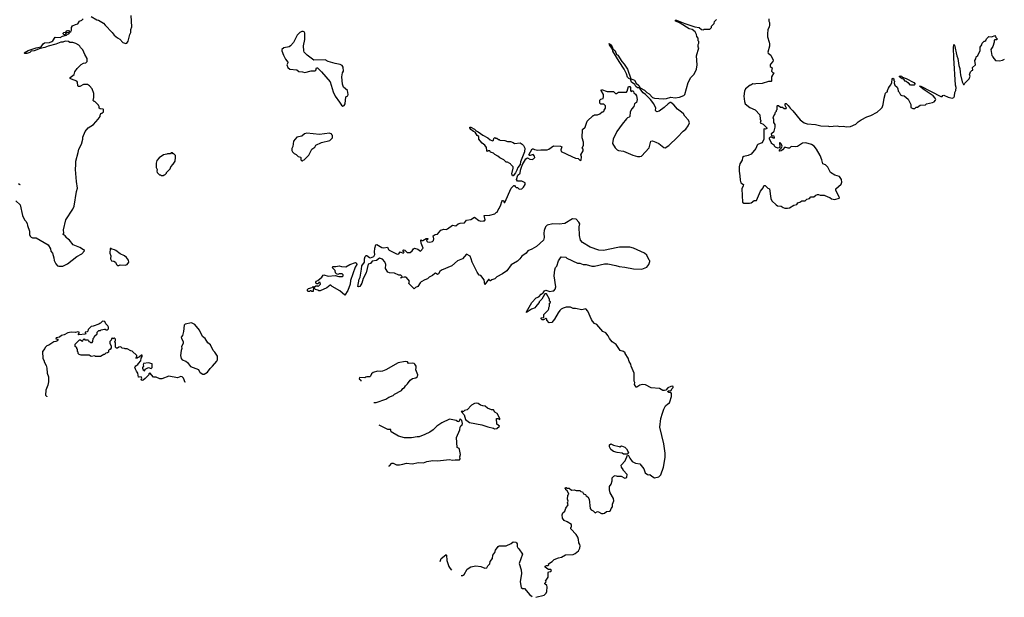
# Model space of a CAD drawing. Extents: x 2029662 to 2246637, y 225654 to 401419.
# Tile 11 of 256: x 2095284 to 2109211, y 259037 to 267205. Entities that reach past the tile are written whole.
import ezdxf

# ---------------------------------------------------------------- set-up
doc = ezdxf.new("R2010")
doc.units = 0

msp = doc.modelspace()

# ---------------------------------------------------------------- linework, layer by layer
at = {"layer": '0CON20XD'}
for points in [[(2095230, 264645), (2095290, 264585), (2095322, 264435), (2095352, 264375), (2095372, 264355), (2095388, 264325), (2095392, 264295), (2095423, 264213), (2095423, 264165), (2095432, 264142), (2095445, 264128), (2095465, 264120), (2095515, 264118), (2095685, 264020), (2095718, 263965), (2095725, 263930), (2095748, 263905), (2095768, 263835), (2095771, 263801), (2095795, 263750), (2095820, 263725), (2095838, 263718), (2095895, 263718), (2095958, 263752), (2096094, 263856), (2096165, 263892), (2096200, 263935), (2096198, 263948), (2096185, 263950), (2096135, 263982), (2096041, 264021), (2095986, 264086), (2095950, 264115), (2095947, 264127), (2095928, 264148), (2095900, 264165), (2095900, 264175), (2095910, 264185), (2095902, 264235), (2095938, 264375), (2096036, 264524), (2096055, 264570), (2096089, 264775), (2096103, 264823), (2096087, 264915), (2096072, 265085), (2096080, 265155), (2096077, 265203), (2096112, 265325), (2096122, 265375), (2096157, 265443), (2096178, 265515), (2096178, 265542), (2096210, 265625), (2096250, 265675), (2096326, 265724), (2096395, 265800), (2096420, 265835), (2096420, 265855), (2096428, 265862), (2096432, 265878), (2096448, 265882), (2096468, 265902), (2096470, 265935), (2096465, 265940), (2096422, 265942), (2096410, 265955), (2096410, 265975), (2096402, 265982), (2096398, 265998), (2096348, 266048), (2096335, 266050), (2096323, 266063), (2096332, 266105), (2096332, 266162), (2096308, 266225), (2096269, 266269), (2096245, 266288), (2096185, 266288), (2096135, 266262), (2096115, 266260), (2096108, 266268), (2096103, 266323), (2096090, 266335), (2096015, 266362), (2096000, 266375), (2096000, 266385), (2096055, 266430), (2096063, 266467), (2096098, 266515), (2096155, 266572), (2096185, 266590), (2096217, 266593), (2096237, 266613), (2096238, 266655), (2096203, 266713), (2096175, 266780), (2096145, 266810), (2096135, 266830), (2096120, 266845), (2096077, 266867), (2096035, 266880), (2095993, 266883), (2095975, 266898), (2095925, 266901), (2095895, 266888), (2095865, 266885), (2095793, 266857), (2095685, 266832), (2095640, 266810), (2095572, 266798), (2095487, 266763), (2095445, 266758), (2095425, 266742), (2095385, 266728), (2095356, 266726), (2095346, 266735), (2095405, 266770), (2095515, 266805), (2095588, 266822), (2095615, 266863), (2095635, 266878), (2095704, 266884), (2095740, 266895), (2095752, 266905), (2095784, 266956), (2095855, 266953), (2095890, 266970), (2095945, 266984), (2095961, 266999), (2095980, 267005), (2095988, 267018), (2095948, 267022), (2095933, 267007), (2095928, 266992), (2095915, 266990), (2095900, 267005), (2095900, 267015), (2095910, 267025), (2095935, 267030), (2095950, 267045), (2095965, 267050), (2095975, 267050), (2095995, 267030), (2096005, 267037), (2096016, 267055), (2096017, 267095), (2096031, 267119), (2096075, 267139), (2096108, 267145), (2096128, 267185), (2096164, 267196), (2096182, 267218)], [(2096295, 267248), (2096375, 267202), (2096397, 267197), (2096470, 267155), (2096492, 267125), (2096592, 267025), (2096622, 266985), (2096665, 266948), (2096699, 266929), (2096745, 266880), (2096785, 266870), (2096797, 266873), (2096810, 266885), (2096817, 266903), (2096842, 266995), (2096856, 267024), (2096858, 267065), (2096872, 267105), (2096861, 267265)], [(2100305, 263975), (2100321, 264019), (2100335, 264028), (2100405, 263984), (2100435, 263980), (2100487, 263987), (2100501, 263955), (2100512, 263945), (2100625, 263887), (2100646, 263894), (2100665, 263920), (2100710, 263905), (2100720, 263915), (2100710, 263925), (2100710, 263945), (2100715, 263948), (2100730, 263945), (2100763, 263913), (2100805, 263912), (2100833, 263937), (2100854, 263966), (2100867, 263973), (2100915, 263962), (2100955, 263930), (2100990, 263975), (2100963, 264045), (2100960, 264085), (2100965, 264090), (2100975, 264080), (2100985, 264080), (2101035, 264110), (2101055, 264110), (2101058, 264102), (2101040, 264085), (2101042, 264072), (2101053, 264063), (2101085, 264060), (2101125, 264070), (2101135, 264080), (2101142, 264105), (2101134, 264146), (2101160, 264165), (2101195, 264172), (2101243, 264227), (2101285, 264243), (2101315, 264240), (2101335, 264246), (2101405, 264297), (2101455, 264290), (2101485, 264317), (2101515, 264328), (2101575, 264333), (2101605, 264372), (2101665, 264380), (2101715, 264410), (2101778, 264365), (2101805, 264358), (2101839, 264359), (2101859, 264361), (2101870, 264375), (2101853, 264437), (2101935, 264442), (2102005, 264460), (2102025, 264480), (2102038, 264482), (2102050, 264515), (2102066, 264534), (2102089, 264585), (2102103, 264635), (2102115, 264648), (2102125, 264648), (2102135, 264620), (2102145, 264620), (2102238, 264822), (2102275, 264860), (2102285, 264860), (2102290, 264845), (2102305, 264830), (2102325, 264830), (2102348, 264808), (2102385, 264813), (2102410, 264835), (2102433, 264875), (2102435, 264900), (2102385, 264920), (2102323, 264923), (2102310, 264945), (2102332, 265005), (2102362, 265035), (2102366, 265075), (2102392, 265148), (2102445, 265235), (2102469, 265249), (2102501, 265231), (2102535, 265230), (2102550, 265235), (2102570, 265255), (2102567, 265277), (2102547, 265297), (2102505, 265283), (2102494, 265284), (2102487, 265295), (2102535, 265378), (2102549, 265379), (2102568, 265368), (2102615, 265358), (2102656, 265364), (2102744, 265364), (2102768, 265372), (2102801, 265399), (2102835, 265420), (2102935, 265418), (2102952, 265405), (2102938, 265365), (2102945, 265342), (2103095, 265268), (2103145, 265248), (2103185, 265242), (2103210, 265215), (2103225, 265220), (2103232, 265265), (2103220, 265295), (2103252, 265348), (2103252, 265372), (2103242, 265395), (2103260, 265425), (2103260, 265475), (2103240, 265535), (2103245, 265650), (2103282, 265685), (2103312, 265768), (2103395, 265850), (2103405, 265850), (2103415, 265860), (2103455, 265860), (2103490, 265875), (2103525, 265900), (2103535, 265900), (2103550, 265915), (2103550, 265925), (2103570, 265955), (2103570, 265985), (2103548, 266008), (2103505, 266010), (2103490, 266025), (2103492, 266068), (2103505, 266080), (2103535, 266090), (2103542, 266115), (2103540, 266145), (2103510, 266205), (2103513, 266217), (2103595, 266190), (2103685, 266190), (2103712, 266162), (2103725, 266160), (2103755, 266180), (2103865, 266180), (2103878, 266195), (2103895, 266260), (2103915, 266260), (2103922, 266245), (2103922, 266202), (2103935, 266190), (2103945, 266200), (2103955, 266200), (2103968, 266188), (2103972, 266172), (2103995, 266150), (2104007, 266127), (2104018, 266075), (2104008, 266032), (2103980, 266015), (2103970, 265975), (2103942, 265945), (2103918, 265902), (2103916, 265834), (2103906, 265824), (2103883, 265817), (2103868, 265805), (2103804, 265726), (2103730, 265625), (2103678, 265515), (2103670, 265455), (2103705, 265392), (2103734, 265364), (2103753, 265353), (2103825, 265347), (2103955, 265287), (2104025, 265268), (2104055, 265268), (2104080, 265275), (2104190, 265395), (2104212, 265488), (2104235, 265492), (2104282, 265475), (2104325, 265452), (2104395, 265396), (2104415, 265391), (2104465, 265425), (2104588, 265542), (2104670, 265630), (2104705, 265658), (2104738, 265705), (2104756, 265745), (2104755, 265762), (2104745, 265782), (2104691, 265841), (2104673, 265873), (2104647, 265895), (2104589, 265939), (2104535, 266001), (2104494, 266036), (2104485, 266036), (2104455, 266016), (2104398, 265962), (2104328, 265912), (2104295, 265903), (2104281, 265911), (2104277, 265925), (2104283, 265955), (2104253, 266015), (2104205, 266074), (2104135, 266147), (2104102, 266172), (2104055, 266233), (2104049, 266239), (2104025, 266239), (2103998, 266258), (2103985, 266286), (2103939, 266319), (2103923, 266363), (2103902, 266372), (2103882, 266392), (2103868, 266438), (2103834, 266505), (2103762, 266612), (2103675, 266760), (2103667, 266787), (2103625, 266850), (2103624, 266866), (2103643, 266853), (2103665, 266820), (2103673, 266793), (2103705, 266762), (2103724, 266714), (2103745, 266701), (2103802, 266612), (2103835, 266575), (2103883, 266503), (2103927, 266367), (2103955, 266360), (2103978, 266348), (2104006, 266306), (2104041, 266275), (2104060, 266240), (2104120, 266210), (2104154, 266174), (2104187, 266157), (2104235, 266106), (2104265, 266093), (2104385, 266084), (2104435, 266089), (2104495, 266111), (2104555, 266101), (2104615, 266108), (2104677, 266133), (2104690, 266145), (2104738, 266315), (2104778, 266385), (2104822, 266435), (2104856, 266504), (2104868, 266565), (2104858, 266695), (2104888, 266805), (2104883, 266823), (2104880, 266855), (2104890, 266875), (2104890, 266895), (2104880, 266905), (2104880, 266945), (2104860, 266965), (2104857, 266997), (2104837, 267035), (2104797, 267067), (2104755, 267077), (2104627, 267157), (2104565, 267184), (2104554, 267196), (2104575, 267199), (2104692, 267152), (2104835, 267104), (2104895, 267092), (2104930, 267065), (2104958, 267062), (2104965, 267070), (2105047, 267073), (2105070, 267095), (2105070, 267115), (2105108, 267152), (2105112, 267178), (2105142, 267208)], [(2105880, 267215), (2105880, 267185), (2105890, 267165), (2105890, 267125), (2105887, 267103), (2105868, 267062), (2105860, 267005), (2105861, 266961), (2105887, 266885), (2105888, 266865), (2105888, 266832), (2105864, 266744), (2105870, 266730), (2105908, 266705), (2105941, 266631), (2105937, 266615), (2105906, 266575), (2105899, 266565), (2105900, 266545), (2105927, 266525), (2105920, 266475), (2105935, 266460), (2105950, 266455), (2105920, 266395), (2105920, 266335), (2105915, 266330), (2105875, 266332), (2105785, 266302), (2105695, 266300), (2105675, 266292), (2105655, 266298), (2105625, 266280), (2105615, 266280), (2105550, 266225), (2105538, 266192), (2105528, 266125), (2105537, 266047), (2105548, 266015), (2105613, 265963), (2105685, 265930), (2105755, 265860), (2105758, 265798), (2105768, 265775), (2105760, 265745), (2105799, 265729), (2105851, 265675), (2105852, 265665), (2105835, 265657), (2105815, 265660), (2105810, 265655), (2105810, 265515), (2105795, 265480), (2105780, 265465), (2105725, 265440), (2105715, 265430), (2105698, 265385), (2105630, 265305), (2105587, 265283), (2105525, 265270), (2105510, 265255), (2105502, 265218), (2105468, 265165), (2105460, 265125), (2105460, 265065), (2105472, 264995), (2105474, 264934), (2105485, 264900), (2105520, 264875), (2105519, 264855), (2105500, 264815), (2105510, 264625), (2105525, 264610), (2105605, 264608), (2105630, 264615), (2105673, 264647), (2105705, 264650), (2105748, 264745)], [(2099855, 265982), (2099875, 265992), (2099886, 266015), (2099896, 266114), (2099925, 266130), (2099931, 266145), (2099921, 266205), (2099865, 266250), (2099849, 266295), (2099840, 266395), (2099852, 266455), (2099862, 266475), (2099860, 266535), (2099845, 266558), (2099815, 266572), (2099745, 266583), (2099715, 266596), (2099645, 266612), (2099605, 266636), (2099445, 266632), (2099351, 266701), (2099310, 266745), (2099302, 266765), (2099300, 266835), (2099316, 266926), (2099318, 267015), (2099310, 267035), (2099295, 267040), (2099273, 267037), (2099245, 267022), (2099208, 266985), (2099156, 266884), (2099115, 266837), (2099095, 266823), (2099020, 266805), (2098992, 266785), (2098992, 266765), (2099014, 266705), (2099044, 266645), (2099077, 266605), (2099077, 266593), (2099062, 266565), (2099075, 266530), (2099105, 266507), (2099205, 266497), (2099234, 266474), (2099285, 266466), (2099315, 266460), (2099405, 266481), (2099459, 266481), (2099471, 266489), (2099480, 266525), (2099495, 266522), (2099555, 266467), (2099676, 266326), (2099717, 266185), (2099744, 266125), (2099808, 266038), (2099834, 265994), (2099855, 265982)], [(2105748, 264745), (2105762, 264778), (2105798, 264825), (2105810, 264855), (2105815, 264860), (2105828, 264858), (2105865, 264820), (2105890, 264815), (2105907, 264677), (2105922, 264645), (2105983, 264585), (2106005, 264573), (2106055, 264568), (2106085, 264547), (2106105, 264541), (2106145, 264539), (2106174, 264546), (2106235, 264580), (2106275, 264592), (2106290, 264615), (2106317, 264623), (2106345, 264642), (2106395, 264642), (2106420, 264665), (2106454, 264676), (2106475, 264698), (2106485, 264702), (2106515, 264698), (2106545, 264722), (2106568, 264732), (2106585, 264732), (2106607, 264723), (2106662, 264722), (2106715, 264698), (2106745, 264692), (2106765, 264673), (2106815, 264661), (2106875, 264680), (2106878, 264685), (2106830, 264795), (2106830, 264815), (2106905, 264880), (2106912, 264905), (2106908, 264945), (2106882, 264985), (2106814, 265004), (2106752, 265042), (2106715, 265120), (2106681, 265151), (2106642, 265165), (2106631, 265225), (2106605, 265282), (2106553, 265375), (2106522, 265415), (2106485, 265440), (2106405, 265462), (2106355, 265458), (2106287, 265413), (2106255, 265408), (2106195, 265410), (2106172, 265388), (2106155, 265387), (2106105, 265402), (2106076, 265364), (2106055, 265349), (2106035, 265344), (2106028, 265362), (2106060, 265395), (2106068, 265415), (2106055, 265450), (2106035, 265470), (2106030, 265465), (2106038, 265405), (2106028, 265392), (2106008, 265388), (2105975, 265400), (2105960, 265415), (2105960, 265425), (2105920, 265455), (2105920, 265465), (2105890, 265515), (2105890, 265535), (2105905, 265550), (2105925, 265550), (2105943, 265533), (2105955, 265530), (2105962, 265538), (2105955, 265558), (2105922, 265562), (2105918, 265595), (2105955, 265630), (2105972, 265685), (2105972, 265722), (2105953, 265753), (2105950, 265795), (2105940, 265815), (2105950, 265845), (2105967, 265863), (2105973, 265897), (2105988, 265912), (2105990, 265925), (2106000, 265935), (2106000, 265985), (2106005, 265990), (2106015, 265990), (2106045, 265970), (2106075, 265970), (2106095, 265950), (2106125, 265950), (2106130, 265955), (2106113, 265993), (2106110, 266015), (2106115, 266020), (2106125, 266018), (2106155, 265993), (2106182, 265952), (2106222, 265915), (2106325, 265788), (2106380, 265745), (2106422, 265732), (2106542, 265722), (2106615, 265702), (2106725, 265698), (2106735, 265692), (2106845, 265702), (2106885, 265693), (2106935, 265698), (2106975, 265688), (2107037, 265693), (2107110, 265725), (2107145, 265760), (2107185, 265788), (2107265, 265832), (2107325, 265852), (2107415, 265898), (2107466, 265944), (2107482, 265965), (2107498, 266005), (2107510, 266095), (2107533, 266167), (2107545, 266180), (2107560, 266185), (2107560, 266205), (2107572, 266235), (2107585, 266260), (2107607, 266283), (2107622, 266318), (2107623, 266365), (2107635, 266380), (2107647, 266367), (2107650, 266345), (2107660, 266335), (2107652, 266305), (2107665, 266280), (2107695, 266250), (2107707, 266227), (2107710, 266195), (2107725, 266180), (2107743, 266143), (2107763, 266133), (2107795, 266130), (2107853, 266083), (2107887, 266007), (2107890, 265965), (2107915, 265950), (2107945, 265950), (2107965, 265970), (2107985, 265970), (2108023, 265997), (2108095, 266002), (2108113, 266017), (2108197, 266033), (2108220, 266045), (2108240, 266065), (2108242, 266075), (2108233, 266095), (2108205, 266126), (2108078, 266215), (2108010, 266265), (2108030, 266265), (2108315, 266120), (2108332, 266118), (2108340, 266135), (2108354, 266136), (2108415, 266110), (2108475, 266093), (2108498, 266105), (2108508, 266125), (2108512, 266175), (2108526, 266204), (2108528, 266245), (2108521, 266281), (2108497, 266665), (2108491, 266805), (2108495, 266852), (2108505, 266843), (2108538, 266695), (2108556, 266655), (2108567, 266555), (2108581, 266515), (2108588, 266465), (2108590, 266425), (2108615, 266328), (2108635, 266288), (2108645, 266290), (2108652, 266308), (2108715, 266370), (2108730, 266405), (2108720, 266425), (2108733, 266467), (2108750, 266485), (2108768, 266492), (2108763, 266527), (2108802, 266568), (2108793, 266627), (2108807, 266653), (2108812, 266678), (2108835, 266700), (2108872, 266768), (2108872, 266815), (2108892, 266848), (2108898, 266875), (2108925, 266900), (2108935, 266900), (2108948, 266912), (2108960, 266935), (2108993, 266967), (2109035, 266962), (2109075, 266980), (2109088, 266968), (2109092, 266952), (2109110, 266935), (2109105, 266920), (2109078, 266922), (2109070, 266915), (2109068, 266888), (2109048, 266825), (2109022, 266785), (2109028, 266725), (2109035, 266700), (2109050, 266685), (2109050, 266675), (2109088, 266628), (2109143, 266623), (2109185, 266632), (2109215, 266648)], [(2107935, 266280), (2107885, 266280), (2107855, 266310), (2107845, 266310), (2107825, 266330), (2107810, 266335), (2107790, 266365), (2107768, 266368), (2107730, 266395), (2107730, 266405), (2107745, 266410), (2107755, 266406), (2107772, 266392), (2107825, 266373), (2107932, 266315), (2107950, 266295), (2107935, 266280)], [(2099285, 265210), (2099295, 265220), (2099308, 265222), (2099375, 265290), (2099414, 265375), (2099458, 265402), (2099475, 265432), (2099555, 265468), (2099670, 265495), (2099710, 265535), (2099710, 265565), (2099700, 265575), (2099700, 265585), (2099665, 265598), (2099525, 265579), (2099345, 265600), (2099311, 265589), (2099274, 265556), (2099206, 265544), (2099158, 265485), (2099147, 265413), (2099132, 265385), (2099132, 265355), (2099142, 265335), (2099165, 265312), (2099195, 265298), (2099225, 265270), (2099255, 265260), (2099260, 265255), (2099262, 265222), (2099275, 265210), (2099285, 265210)], [(2102265, 264996), (2102255, 264998), (2102244, 265025), (2102263, 265105), (2102262, 265122), (2102230, 265155), (2102228, 265168), (2102215, 265170), (2102185, 265190), (2102165, 265190), (2102130, 265225), (2102075, 265252), (2102046, 265276), (2102005, 265298), (2101985, 265318), (2101945, 265330), (2101935, 265350), (2101915, 265350), (2101902, 265342), (2101890, 265355), (2101887, 265397), (2101865, 265430), (2101827, 265457), (2101795, 265490), (2101780, 265515), (2101780, 265555), (2101757, 265567), (2101725, 265612), (2101703, 265623), (2101664, 265654), (2101650, 265675), (2101650, 265685), (2101665, 265683), (2101715, 265658), (2101741, 265631), (2101769, 265619), (2101835, 265571), (2101906, 265536), (2101938, 265505), (2101960, 265495), (2101978, 265492), (2101988, 265502), (2101990, 265525), (2102005, 265540), (2102015, 265530), (2102035, 265530), (2102055, 265510), (2102065, 265510), (2102075, 265500), (2102145, 265498), (2102185, 265480), (2102225, 265480), (2102265, 265468), (2102285, 265452), (2102362, 265462), (2102390, 265445), (2102410, 265425), (2102427, 265387), (2102424, 265335), (2102369, 265195), (2102363, 265157), (2102331, 265115), (2102314, 265075), (2102299, 265041), (2102265, 264996)], [(2097315, 265000), (2097325, 265010), (2097335, 265010), (2097360, 265035), (2097360, 265045), (2097410, 265095), (2097420, 265125), (2097455, 265160), (2097482, 265205), (2097490, 265255), (2097488, 265285), (2097465, 265310), (2097455, 265310), (2097445, 265320), (2097425, 265320), (2097415, 265310), (2097375, 265310), (2097367, 265303), (2097318, 265292), (2097255, 265252), (2097222, 265215), (2097213, 265175), (2097212, 265115), (2097228, 265085), (2097222, 265065), (2097230, 265045), (2097262, 265012), (2097275, 265010), (2097285, 265000), (2097315, 265000)], [(2095265, 264886), (2095288, 264875), (2095280, 264865)], [(2102586, 259037), (2102702, 259068), (2102730, 259095), (2102742, 259118), (2102747, 259185), (2102738, 259205), (2102710, 259225), (2102710, 259235), (2102730, 259255), (2102720, 259265), (2102757, 259323), (2102757, 259383), (2102762, 259395), (2102795, 259400), (2102806, 259415), (2102803, 259425), (2102795, 259429), (2102765, 259428), (2102755, 259433), (2102719, 259465), (2102717, 259475), (2102735, 259486), (2102760, 259485), (2102768, 259495), (2102765, 259510), (2102815, 259542), (2102845, 259572), (2102903, 259593), (2102946, 259604), (2103005, 259638), (2103115, 259642), (2103140, 259655), (2103190, 259695), (2103207, 259733), (2103212, 259765), (2103208, 259785), (2103192, 259805), (2103190, 259855), (2103178, 259885), (2103153, 259923), (2103082, 260005), (2103080, 260025), (2103090, 260035), (2103088, 260065), (2103030, 260105), (2102985, 260122), (2102964, 260154), (2102958, 260205), (2102965, 260230), (2102993, 260257), (2103010, 260295), (2103043, 260345), (2103032, 260375), (2103040, 260395), (2103032, 260425), (2103038, 260475), (2103050, 260495), (2103030, 260545), (2103010, 260555), (2103010, 260565), (2103000, 260575), (2103002, 260588), (2103015, 260590), (2103025, 260580), (2103055, 260580), (2103091, 260551), (2103125, 260558), (2103155, 260548), (2103205, 260548), (2103223, 260533), (2103245, 260530), (2103260, 260500), (2103285, 260490), (2103295, 260472), (2103318, 260458), (2103338, 260425), (2103352, 260292), (2103365, 260272), (2103395, 260260), (2103425, 260230), (2103455, 260248), (2103473, 260247), (2103515, 260223), (2103535, 260221), (2103554, 260226), (2103585, 260250), (2103627, 260253), (2103641, 260265), (2103649, 260291), (2103667, 260315), (2103668, 260355), (2103688, 260402), (2103684, 260435), (2103634, 260515), (2103627, 260555), (2103628, 260605), (2103648, 260635), (2103663, 260685), (2103666, 260724), (2103689, 260751), (2103705, 260757), (2103735, 260750), (2103792, 260752), (2103845, 260723), (2103860, 260725), (2103870, 260735), (2103878, 260775), (2103820, 260835), (2103820, 260845), (2103798, 260878), (2103792, 260905), (2103848, 260965), (2103882, 261048), (2103895, 261040), (2103913, 261003), (2103947, 260957), (2103995, 260932), (2104055, 260922), (2104114, 260855), (2104129, 260799), (2104165, 260773), (2104175, 260768), (2104195, 260772), (2104225, 260748), (2104265, 260728), (2104325, 260742), (2104355, 260770), (2104391, 260875), (2104414, 261015), (2104414, 261075), (2104396, 261205), (2104337, 261445), (2104354, 261565), (2104378, 261642), (2104394, 261695), (2104420, 261745), (2104450, 261775), (2104473, 261787), (2104481, 261799), (2104506, 261874), (2104505, 261920), (2104492, 261932), (2104465, 261933), (2104448, 261945), (2104460, 261955), (2104498, 261962), (2104508, 261985), (2104526, 262005), (2104528, 262018), (2104515, 262024), (2104495, 262020), (2104452, 261998), (2104424, 261966), (2104405, 261959), (2104382, 261962), (2104335, 261989), (2104215, 261998), (2104135, 262039), (2104095, 262047), (2104055, 262038), (2104015, 262010), (2104005, 262010), (2103982, 262045), (2103983, 262075), (2103977, 262095), (2103977, 262205), (2103934, 262304), (2103927, 262335), (2103905, 262370), (2103890, 262420), (2103850, 262485), (2103850, 262495), (2103825, 262513), (2103778, 262528), (2103720, 262610), (2103665, 262648), (2103627, 262695), (2103607, 262735), (2103576, 262776), (2103532, 262795), (2103446, 262896), (2103415, 262910), (2103385, 262940), (2103374, 262965), (2103320, 263085), (2103290, 263115), (2103235, 263100), (2103145, 263122), (2103115, 263122), (2103075, 263138), (2103015, 263138), (2102973, 263127), (2102945, 263112), (2102925, 263092), (2102899, 263061), (2102848, 262972), (2102810, 262925), (2102775, 262920), (2102740, 262955), (2102738, 262968), (2102725, 262980), (2102695, 262960), (2102672, 262962), (2102660, 262975), (2102662, 262988), (2102698, 262992), (2102700, 263035), (2102760, 263095), (2102770, 263115), (2102770, 263135), (2102780, 263155), (2102780, 263195), (2102790, 263205), (2102790, 263215), (2102780, 263225), (2102780, 263255), (2102735, 263328), (2102714, 263326), (2102705, 263318), (2102670, 263255), (2102630, 263215), (2102630, 263205), (2102580, 263145), (2102575, 263130), (2102525, 263110), (2102452, 263062), (2102452, 263075), (2102530, 263205), (2102588, 263272), (2102625, 263286), (2102658, 263322), (2102687, 263343), (2102709, 263372), (2102725, 263381), (2102785, 263360), (2102825, 263370), (2102838, 263372), (2102858, 263392), (2102868, 263425), (2102842, 263585), (2102853, 263667), (2102865, 263700), (2102882, 263718), (2102903, 263797), (2102945, 263850), (2103007, 263847), (2103023, 263833), (2103173, 263763), (2103205, 263760), (2103255, 263742), (2103295, 263742), (2103375, 263718), (2103415, 263718), (2103555, 263752), (2103605, 263752), (2103715, 263730), (2103765, 263713), (2103845, 263707), (2103965, 263680), (2104085, 263678), (2104153, 263707), (2104183, 263745), (2104198, 263785), (2104198, 263795), (2104188, 263805), (2104156, 263876), (2104124, 263904), (2103966, 263976), (2103915, 263990), (2103766, 263986), (2103606, 263954), (2103545, 263943), (2103475, 263947), (2103355, 263990), (2103245, 264052), (2103218, 264088), (2103200, 264155), (2103198, 264275), (2103207, 264317), (2103195, 264340), (2103153, 264383), (2103105, 264387), (2102995, 264322), (2102915, 264311), (2102825, 264319), (2102745, 264300), (2102723, 264275), (2102703, 264223), (2102699, 264185), (2102704, 264124), (2102693, 264087), (2102594, 263996), (2102530, 263960), (2102470, 263935), (2102446, 263904), (2102385, 263860), (2102359, 263821), (2102325, 263788), (2102235, 263738), (2102176, 263654), (2102115, 263612), (2102033, 263567), (2102005, 263540), (2101963, 263527), (2101945, 263510), (2101935, 263510), (2101925, 263530), (2101915, 263530), (2101862, 263462), (2101854, 263525), (2101806, 263586), (2101784, 263594), (2101757, 263635), (2101684, 263775), (2101672, 263825), (2101655, 263860), (2101605, 263890), (2101548, 263822), (2101475, 263794), (2101398, 263722), (2101251, 263665), (2101226, 263645), (2101209, 263612), (2101195, 263602), (2101165, 263620), (2101155, 263616), (2101125, 263588), (2101078, 263562), (2101052, 263538), (2101015, 263528), (2100965, 263498), (2100948, 263482), (2100915, 263432), (2100883, 263417), (2100865, 263400), (2100790, 263475), (2100797, 263507), (2100755, 263560), (2100745, 263566), (2100724, 263566), (2100690, 263560), (2100683, 263553), (2100672, 263555), (2100690, 263560), (2100692, 263575), (2100675, 263593), (2100645, 263590), (2100585, 263622), (2100515, 263624), (2100493, 263635), (2100460, 263685), (2100462, 263742), (2100451, 263781), (2100416, 263816), (2100375, 263831), (2100329, 263801), (2100270, 263790), (2100245, 263756), (2100214, 263746), (2100186, 263624), (2100142, 263545), (2100125, 263480), (2100095, 263434), (2100075, 263426), (2100065, 263433), (2100084, 263535), (2100099, 263565), (2100121, 263679), (2100123, 263725), (2100160, 263775), (2100161, 263825), (2100171, 263855), (2100185, 263871), (2100195, 263871), (2100230, 263840), (2100245, 263836), (2100292, 263855), (2100306, 263885), (2100302, 263915), (2100305, 263975)], [(2096685, 263728), (2096705, 263738), (2096775, 263734), (2096802, 263745), (2096828, 263775), (2096822, 263802), (2096795, 263843), (2096766, 263866), (2096705, 263892), (2096645, 263942), (2096625, 263952), (2096585, 263960), (2096575, 263970), (2096562, 263968), (2096560, 263905), (2096572, 263865), (2096568, 263825), (2096584, 263794), (2096615, 263788), (2096640, 263775), (2096653, 263743), (2096668, 263728), (2096685, 263728)], [(2099885, 263308), (2099811, 263371), (2099705, 263430), (2099685, 263450), (2099675, 263450), (2099628, 263412), (2099535, 263372), (2099515, 263370), (2099502, 263382), (2099465, 263390), (2099452, 263428), (2099475, 263440), (2099495, 263440), (2099507, 263433), (2099540, 263465), (2099535, 263490), (2099515, 263490), (2099505, 263470), (2099485, 263470), (2099475, 263480), (2099472, 263495), (2099478, 263505), (2099502, 263518), (2099556, 263564), (2099575, 263592), (2099585, 263598), (2099648, 263578), (2099745, 263589), (2099797, 263573), (2099847, 263573), (2099858, 263585), (2099858, 263595), (2099845, 263610), (2099805, 263610), (2099785, 263600), (2099765, 263610), (2099753, 263625), (2099747, 263657), (2099710, 263695), (2099712, 263715), (2099755, 263716), (2099805, 263726), (2099835, 263713), (2099895, 263711), (2099955, 263742), (2100035, 263769), (2100050, 263760), (2100055, 263741), (2100030, 263705), (2099964, 263516), (2099957, 263465), (2099926, 263375), (2099885, 263308)], [(2099435, 263360), (2099415, 263360), (2099405, 263370), (2099395, 263370), (2099385, 263360), (2099365, 263362), (2099355, 263370), (2099355, 263390), (2099370, 263405), (2099422, 263418), (2099435, 263430), (2099440, 263425), (2099435, 263360)], [(2097625, 262073), (2097626, 262075), (2097600, 262135), (2097580, 262155), (2097565, 262160), (2097515, 262140), (2097395, 262163), (2097295, 262126), (2097264, 262124), (2097215, 262152), (2097175, 262152), (2097125, 262210), (2097110, 262195), (2097110, 262185), (2097059, 262131), (2097030, 262105), (2097015, 262102), (2097003, 262113), (2097010, 262135), (2097000, 262155), (2096975, 262148), (2096962, 262152), (2096957, 262205), (2096934, 262234), (2096920, 262265), (2096914, 262285), (2096918, 262298), (2096925, 262310), (2096953, 262327), (2096962, 262345), (2096998, 262382), (2097003, 262417), (2097016, 262444), (2097015, 262460), (2097005, 262460), (2096980, 262435), (2096942, 262418), (2096935, 262410), (2096930, 262425), (2096940, 262435), (2096940, 262455), (2096877, 262517), (2096855, 262520), (2096805, 262550), (2096775, 262550), (2096767, 262557), (2096735, 262560), (2096715, 262578), (2096684, 262576), (2096665, 262560), (2096652, 262562), (2096640, 262575), (2096640, 262635), (2096630, 262645), (2096630, 262655), (2096640, 262665), (2096640, 262685), (2096625, 262700), (2096615, 262700), (2096605, 262690), (2096595, 262700), (2096582, 262698), (2096580, 262675), (2096560, 262655), (2096560, 262625), (2096580, 262595), (2096580, 262565), (2096565, 262540), (2096555, 262540), (2096542, 262528), (2096540, 262505), (2096527, 262493), (2096503, 262487), (2096485, 262470), (2096475, 262470), (2096425, 262440), (2096355, 262440), (2096345, 262450), (2096295, 262440), (2096265, 262460), (2096155, 262460), (2096125, 262470), (2096110, 262485), (2096110, 262505), (2096100, 262515), (2096100, 262545), (2096092, 262552), (2096090, 262565), (2096070, 262585), (2096070, 262615), (2096132, 262678), (2096145, 262680), (2096162, 262662), (2096175, 262660), (2096182, 262678), (2096195, 262690), (2096205, 262680), (2096248, 262678), (2096258, 262668), (2096262, 262652), (2096275, 262650), (2096285, 262640), (2096308, 262642), (2096320, 262655), (2096322, 262698), (2096338, 262712), (2096342, 262728), (2096378, 262762), (2096380, 262785), (2096402, 262808), (2096425, 262810), (2096435, 262820), (2096485, 262830), (2096495, 262830), (2096505, 262820), (2096525, 262820), (2096538, 262832), (2096540, 262855), (2096530, 262875), (2096500, 262905), (2096490, 262935), (2096455, 262940), (2096428, 262912), (2096415, 262910), (2096405, 262900), (2096325, 262870), (2096293, 262867), (2096250, 262825), (2096248, 262802), (2096238, 262792), (2096212, 262785), (2096210, 262775), (2096220, 262765), (2096215, 262760), (2096115, 262750), (2096110, 262755), (2096127, 262773), (2096126, 262785), (2096105, 262790), (2096075, 262781), (2096013, 262787), (2095965, 262778), (2095913, 262747), (2095873, 262737), (2095845, 262716), (2095800, 262705), (2095793, 262693), (2095830, 262685), (2095812, 262665), (2095795, 262654), (2095765, 262648), (2095695, 262602), (2095670, 262595), (2095645, 262570), (2095640, 262555), (2095608, 262515), (2095610, 262415), (2095632, 262382), (2095632, 262365), (2095657, 262317), (2095668, 262275), (2095672, 262205), (2095692, 262155), (2095692, 262085), (2095682, 262035), (2095652, 261965), (2095650, 261895), (2095667, 261877), (2095668, 261873)], [(2097895, 262191), (2097939, 262221), (2097976, 262274), (2098013, 262305), (2098072, 262375), (2098080, 262395), (2098082, 262445), (2098042, 262505), (2098022, 262525), (2097982, 262605), (2097947, 262635), (2097905, 262697), (2097870, 262725), (2097827, 262815), (2097763, 262895), (2097715, 262916), (2097625, 262901), (2097608, 262885), (2097599, 262795), (2097585, 262740), (2097570, 262715), (2097573, 262695), (2097594, 262655), (2097597, 262625), (2097572, 262585), (2097577, 262555), (2097567, 262525), (2097560, 262455), (2097567, 262415), (2097582, 262395), (2097634, 262374), (2097656, 262356), (2097702, 262302), (2097815, 262258), (2097827, 262225), (2097836, 262216), (2097874, 262194), (2097895, 262191)], [(2097055, 262240), (2097060, 262265), (2097105, 262288), (2097145, 262270), (2097158, 262285), (2097156, 262336), (2097105, 262352), (2097037, 262343), (2097030, 262325), (2097037, 262305), (2097023, 262287), (2097022, 262275), (2097032, 262255), (2097055, 262240)], [(2100294, 261790), (2100325, 261790), (2100465, 261840), (2100505, 261867), (2100568, 261892), (2100585, 261907), (2100685, 261962), (2100705, 261990), (2100726, 262004), (2100741, 262029), (2100768, 262055), (2100805, 262108), (2100838, 262132), (2100885, 262138), (2100909, 262161), (2100916, 262184), (2100887, 262255), (2100893, 262285), (2100890, 262305), (2100872, 262335), (2100864, 262344), (2100845, 262348), (2100782, 262342), (2100767, 262367), (2100735, 262371), (2100635, 262352), (2100461, 262255), (2100415, 262236), (2100385, 262230), (2100345, 262233), (2100285, 262217), (2100258, 262195), (2100248, 262165), (2100235, 262153), (2100195, 262153), (2100182, 262148), (2100165, 262140), (2100092, 262145), (2100088, 262125), (2100108, 262108), (2100110, 262095), (2100108, 262093)], [(2101998, 261418), (2102035, 261423), (2102070, 261455), (2102032, 261485), (2102030, 261565), (2102047, 261567), (2102075, 261550), (2102077, 261565), (2102036, 261635), (2102007, 261657), (2101985, 261688), (2101958, 261688), (2101902, 261712), (2101869, 261739), (2101835, 261743), (2101804, 261754), (2101768, 261778), (2101745, 261780), (2101715, 261778), (2101675, 261752), (2101615, 261690), (2101575, 261680), (2101555, 261660), (2101545, 261670), (2101530, 261665), (2101570, 261615), (2101592, 261552), (2101648, 261508), (2101820, 261475), (2101905, 261447), (2101985, 261430), (2101998, 261418)], [(2100506, 260889), (2100516, 260894), (2100547, 260933), (2100565, 260932), (2100615, 260912), (2100655, 260910), (2100705, 260918), (2100756, 260934), (2100835, 260922), (2100925, 260942), (2100995, 260936), (2101045, 260956), (2101130, 260970), (2101195, 260967), (2101365, 260984), (2101406, 260976), (2101445, 260982), (2101505, 260980), (2101512, 260995), (2101510, 261025), (2101518, 261055), (2101507, 261127), (2101499, 261139), (2101470, 261155), (2101463, 261295), (2101508, 261405), (2101512, 261445), (2101525, 261460), (2101540, 261465), (2101547, 261495), (2101537, 261537), (2101515, 261560), (2101495, 261520), (2101475, 261522), (2101457, 261537), (2101365, 261557), (2101254, 261506), (2101185, 261458), (2101132, 261405), (2101085, 261373), (2101015, 261340), (2100935, 261306), (2100905, 261306), (2100825, 261290), (2100785, 261290), (2100725, 261293), (2100640, 261315), (2100540, 261375), (2100532, 261385), (2100535, 261408), (2100492, 261412), (2100367, 261471)], [(2103875, 261060), (2103825, 261060), (2103807, 261077), (2103735, 261083), (2103685, 261100), (2103645, 261128), (2103629, 261165), (2103628, 261195), (2103645, 261208), (2103685, 261188), (2103765, 261170), (2103773, 261163), (2103795, 261180), (2103845, 261158), (2103868, 261135), (2103896, 261086), (2103875, 261060)], [(2101529, 259345), (2101545, 259344), (2101570, 259360), (2101614, 259436), (2101665, 259468), (2101735, 259481), (2101805, 259471), (2101865, 259450), (2101890, 259455), (2101905, 259480), (2101932, 259508), (2101940, 259545), (2101971, 259585), (2101978, 259632), (2102005, 259672), (2102016, 259704), (2102052, 259755), (2102065, 259763), (2102165, 259763), (2102234, 259796), (2102265, 259822), (2102300, 259815), (2102312, 259805), (2102322, 259792), (2102320, 259755), (2102328, 259735), (2102343, 259723), (2102398, 259645), (2102351, 259515), (2102376, 259425), (2102380, 259375), (2102363, 259255), (2102377, 259175), (2102395, 259163), (2102425, 259160), (2102500, 259070), (2102535, 259047)], [(2101231, 259545), (2101244, 259586), (2101265, 259598), (2101315, 259642), (2101323, 259633), (2101327, 259555), (2101355, 259472), (2101374, 259444), (2101394, 259420)]]:
    msp.add_lwpolyline(points, dxfattribs=at)

doc.saveas('drawing.dxf')
